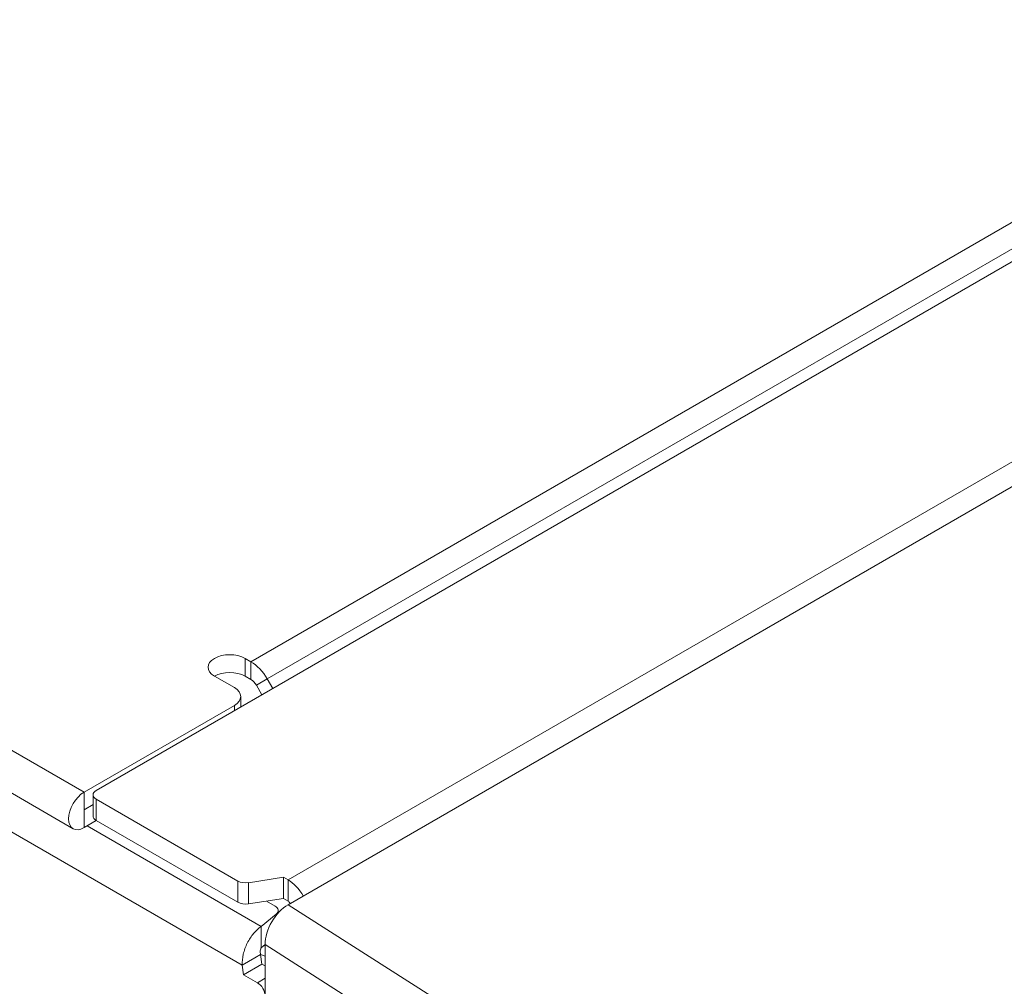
# Model space of a CAD drawing. Header units: millimetres. Extents: x 11 to 1665, y 44 to 957.
# Tile 44 of 69: x 1323 to 1368, y 461 to 506. Entities that reach past the tile are written whole.
import ezdxf

# ---------------------------------------------------------------- set-up
doc = ezdxf.new("R2010")
doc.units = ezdxf.units.MM
doc.header["$MEASUREMENT"] = 0
doc.layers.get('0').update_dxf_attribs({"lineweight": 25})

msp = doc.modelspace()

# ---------------------------------------------------------------- linework, layer by layer
at = {"color": 0, "linetype": 'Continuous', "lineweight": 0, "extrusion": (-5.55112e-17, 0.816497, 0.57735)}
for p, q in [((932.528, 697.255), (1325.68, 470.269)), ((932.028, 695.572), (1325.18, 468.586)), ((1332.971, 462.303), (931.963, 693.825)), ((1633.554, 647.775), (1326.245, 470.35)), ((1623.286, 643.66), (1333.372, 476.279)), ((1624.036, 642.869), (1334.122, 475.487)), ((1335.084, 465.084), (1642.676, 642.672)), ((1640.696, 642.672), (1335.084, 466.227)), ((1333.372, 476.279), (1333.104, 476.433)), ((1333.104, 476.433), (1333.104, 475.617)), ((1333.372, 475.462), (1333.372, 476.279)), ((1332.609, 475.086), (1331.69, 475.617)), ((1333.372, 475.462), (1333.104, 475.617)), ((1334.122, 475.487), (1333.622, 475.198)), ((1333.622, 475.198), (1333.877, 474.756)), ((1334.122, 475.487), (1334.377, 475.045)), ((1332.902, 474.194), (1332.902, 474.678)), ((1325.68, 470.269), (1332.609, 474.269)), ((1332.609, 474.024), (1332.609, 474.269)), ((1325.68, 469.452), (1325.68, 470.269)), ((1326.099, 469.166), (1326.099, 470.146)), ((1325.68, 469.452), (1326.099, 469.694)), ((1325.68, 469.452), (1326.099, 469.694)), ((1332.772, 466.174), (1326.245, 469.942)), ((1326.245, 468.962), (1326.245, 469.942)), ((1325.68, 468.636), (1325.68, 469.452)), ((1325.68, 468.636), (1326.245, 468.962)), ((1333.847, 464.083), (1325.821, 468.717)), ((1332.772, 465.194), (1326.245, 468.962)), ((1332.772, 465.194), (1332.772, 466.174)), ((1333.255, 466.099), (1334.872, 466.349)), ((1333.255, 465.119), (1333.255, 466.099)), ((1335.084, 466.227), (1334.872, 466.349)), ((1334.872, 466.349), (1334.872, 465.37)), ((1335.084, 466.227), (1335.084, 465.247)), ((1333.255, 465.119), (1334.872, 465.37)), ((1334.091, 465.249), (1334.482, 465.023)), ((1335.084, 465.247), (1334.872, 465.37)), ((1335.084, 465.084), (1356.096, 451.681)), ((1333.847, 464.083), (1334.538, 464.653)), ((1334.538, 464.594), (1334.538, 464.653)), ((1334.629, 464.702), (1334.629, 464.819)), ((1333.847, 464.083), (1333.847, 463.415)), ((1333.847, 463.415), (1333.847, 463.104)), ((1333.847, 463.104), (1334.024, 463.249)), ((1333.55, 462.637), (1333.82, 462.793)), ((1333.82, 462.793), (1333.882, 462.349)), ((1334.024, 463.167), (1333.969, 463.204)), ((1334.024, 463.245), (1334.024, 439.525)), ((1334.024, 463.245), (1354.883, 449.939)), ((1332.971, 462.303), (1333.55, 462.637)), ((1333.034, 461.859), (1333.882, 462.349)), ((1334.024, 462.718), (1333.82, 462.788)), ((1334.024, 462.267), (1333.882, 462.349)), ((1332.971, 462.303), (1333.034, 461.859)), ((1333.67, 461.491), (1333.034, 461.859)), ((1334.024, 461.695), (1333.67, 461.491))]:
    msp.add_line(p, q, dxfattribs=at)
at = {"color": 0, "linetype": 'Continuous', "lineweight": 0}
for centre, major_axis, start_param, end_param in [((1332.397, 476.025), (-1, 0), -2.356194, 0.785398), ((1331.902, 474.678), (1, 0), -0.785398, 0.785398), ((1325.68, 469.452), (-0.5, -0.866), -2.356194, 0.785398), ((1326.599, 470.146), (-0.5, 0), -0.785398, 0.785398), ((1333.125, 466.378), (0.5, 0), -2.356194, -1.308997), ((1335.084, 465.084), (-0.7, 1.212), -1.57097, -0.785398), ((1335.084, 465.084), (-0.1, 0.173), -1.572009, -0.785398), ((1334.129, 464.819), (0.5, 0), -0.610865, 0.785398), ((1333.67, 461.083), (-0.25, 0.433), -2.356194, -0.785398)]:
    msp.add_ellipse(centre, major_axis=major_axis, ratio=0.57735, start_param=start_param, end_param=end_param, dxfattribs=at)
at = {"color": 0, "linetype": 'Continuous', "lineweight": 0, "extrusion": (7.58296e-17, -2.03185e-17, -1)}
msp.add_ellipse((1333.372, 475.054), major_axis=(0.75, -1.299), ratio=0.57735, start_param=-2.356194, end_param=-1.570796, dxfattribs=at)
at = {"color": 0, "linetype": 'Continuous', "lineweight": 0, "extrusion": (3.68491e-17, 2.77556e-16, -1)}
msp.add_ellipse((1332.397, 475.208), major_axis=(1, 0), ratio=0.57735, start_param=-2.356194, end_param=-0.785398, dxfattribs=at)
at = {"color": 0, "linetype": 'Continuous', "lineweight": 0, "extrusion": (-1.16467e-16, -1.31341e-16, -1)}
msp.add_ellipse((1333.372, 475.054), major_axis=(0.25, -0.433), ratio=0.57735, start_param=-2.356194, end_param=-1.570796, dxfattribs=at)
at = {"color": 0, "linetype": 'Continuous', "lineweight": 0, "extrusion": (-7.40966e-17, 1.66533e-16, -1)}
msp.add_ellipse((1326.599, 469.166), major_axis=(-0.5, 0), ratio=0.57735, start_param=-0.785398, end_param=0, dxfattribs=at)
at = {"color": 0, "linetype": 'Continuous', "lineweight": 0, "extrusion": (3.99791e-17, 1.11022e-16, -1)}
msp.add_ellipse((1333.125, 465.398), major_axis=(-0.5, 0), ratio=0.57735, start_param=-1.832596, end_param=-0.785398, dxfattribs=at)
at = {"color": 0, "linetype": 'Continuous', "lineweight": 0, "extrusion": (7.94504e-17, 8.23648e-17, -1)}
msp.add_ellipse((1335.084, 463.857), major_axis=(0.749, 1.301), ratio=0.577349, start_param=-2.354823, end_param=-0.784027, dxfattribs=at)
at = {"color": 0, "linetype": 'Continuous', "lineweight": 0}
for points, knots in [([(1332.971, 462.303), (1332.962, 462.459), (1332.978, 462.629), (1333.059, 462.974), (1333.122, 463.147), (1333.286, 463.476), (1333.386, 463.628), (1333.607, 463.893), (1333.726, 464.003), (1333.847, 464.083)], [-0.2212084, -0.2212084, -0.2212084, -0.2212084, -0.1657166, -0.1657166, -0.1106047, -0.1106047, -0.0554928, -0.0554928, -0.000001, -0.000001, -0.000001, -0.000001]), ([(1333.82, 462.793), (1333.81, 462.82), (1333.804, 462.848), (1333.799, 462.907), (1333.8, 462.937), (1333.808, 462.994), (1333.814, 463.02), (1333.83, 463.067), (1333.838, 463.087), (1333.847, 463.104)], [-0.03539777, -0.03539777, -0.03539777, -0.03539777, -0.02660212, -0.02660212, -0.01769938, -0.01769938, -0.00879664, -0.00879664, -0.000001, -0.000001, -0.000001, -0.000001])]:
    msp.add_open_spline(points, degree=3, knots=knots, dxfattribs=at)

doc.saveas('drawing.dxf')
